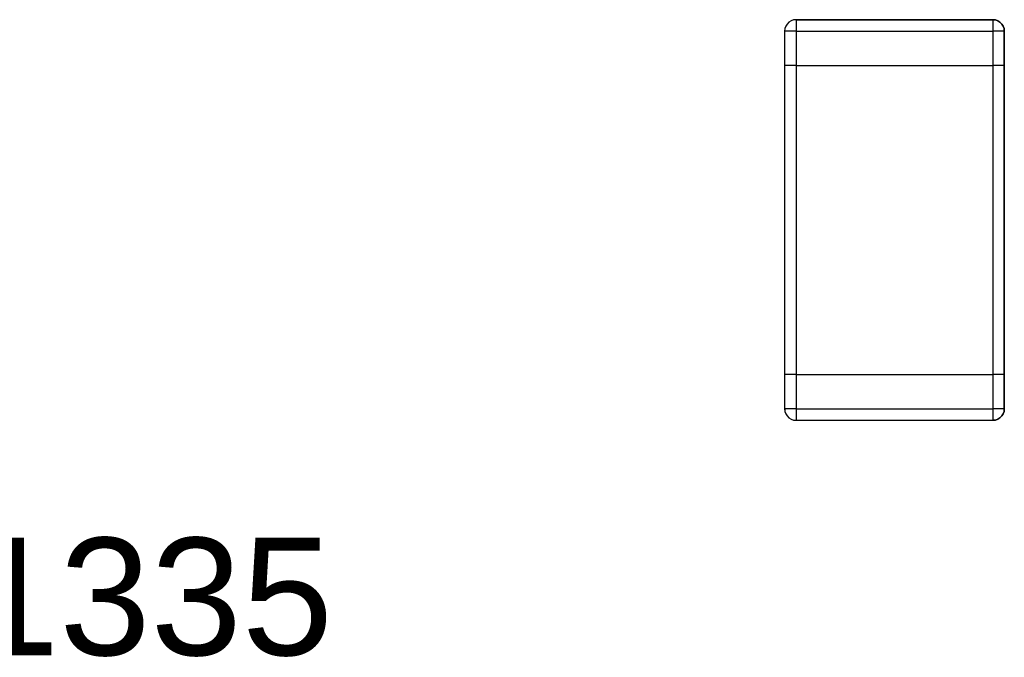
# Model space of a CAD drawing. Header units: inches. Extents: x 0 to 474, y -297 to 0.
# Tile 124 of 256: x 192.58 to 196.88, y -182.22 to -179.44. Entities that reach past the tile are written whole.
import ezdxf

# ---------------------------------------------------------------- set-up
doc = ezdxf.new("R2010")
doc.units = ezdxf.units.IN
doc.header["$MEASUREMENT"] = 0
doc.styles.add('Arial0', font='arial.ttf', dxfattribs={"height": 3.644212})

msp = doc.modelspace()

# ---------------------------------------------------------------- linework, layer by layer
at = {"color": 7, "true_color": 0xffffff}
for p, q in [((195.93, -179.464), (195.926, -179.475)), ((195.93, -179.464), (195.926, -179.475)), ((195.936, -179.455), (195.93, -179.464)), ((195.936, -179.455), (195.93, -179.464)), ((195.944, -179.447), (195.936, -179.455)), ((195.944, -179.447), (195.936, -179.455)), ((195.953, -179.441), (195.944, -179.447)), ((195.953, -179.441), (195.944, -179.447)), ((195.964, -179.437), (195.953, -179.441)), ((195.964, -179.437), (195.953, -179.441)), ((195.975, -179.436), (195.964, -179.437)), ((195.975, -179.436), (195.964, -179.437)), ((196.835, -179.436), (195.975, -179.436)), ((195.975, -179.436), (196.835, -179.436)), ((195.975, -179.436), (195.975, -179.437)), ((195.975, -179.437), (195.975, -179.441)), ((195.975, -179.441), (195.975, -179.447)), ((195.975, -179.447), (195.975, -179.455)), ((195.975, -179.455), (195.975, -179.464)), ((195.975, -179.464), (195.975, -179.475)), ((196.846, -179.437), (196.835, -179.436)), ((196.835, -179.436), (196.846, -179.437)), ((196.835, -179.436), (196.835, -179.437)), ((196.835, -179.437), (196.835, -179.441)), ((196.835, -179.441), (196.835, -179.447)), ((196.835, -179.447), (196.835, -179.455)), ((196.835, -179.455), (196.835, -179.464)), ((196.835, -179.464), (196.835, -179.475)), ((196.857, -179.441), (196.846, -179.437)), ((196.846, -179.437), (196.857, -179.441)), ((196.866, -179.447), (196.857, -179.441)), ((196.857, -179.441), (196.866, -179.447)), ((196.874, -179.455), (196.866, -179.447)), ((196.866, -179.447), (196.874, -179.455)), ((196.88, -179.464), (196.874, -179.455)), ((196.874, -179.455), (196.88, -179.464)), ((196.884, -179.475), (196.88, -179.464)), ((196.88, -179.464), (196.884, -179.475)), ((195.926, -179.475), (195.925, -179.486)), ((195.926, -179.475), (195.925, -179.486)), ((195.925, -179.486), (195.925, -179.636)), ((195.925, -179.486), (195.925, -179.636)), ((195.926, -179.486), (195.925, -179.486)), ((195.93, -179.486), (195.926, -179.486)), ((195.936, -179.486), (195.93, -179.486)), ((195.944, -179.486), (195.936, -179.486)), ((195.953, -179.486), (195.944, -179.486)), ((195.964, -179.486), (195.953, -179.486)), ((195.975, -179.486), (195.964, -179.486)), ((195.975, -179.475), (195.975, -179.486)), ((195.975, -179.486), (195.975, -179.636)), ((195.975, -179.486), (196.835, -179.486)), ((196.835, -179.475), (196.835, -179.486)), ((196.846, -179.486), (196.835, -179.486)), ((196.835, -179.486), (196.835, -179.636)), ((196.857, -179.486), (196.846, -179.486)), ((196.866, -179.486), (196.857, -179.486)), ((196.874, -179.486), (196.866, -179.486)), ((196.88, -179.486), (196.874, -179.486)), ((196.884, -179.486), (196.88, -179.486)), ((196.885, -179.486), (196.884, -179.475)), ((196.884, -179.475), (196.885, -179.486)), ((196.885, -179.486), (196.884, -179.486)), ((196.885, -179.636), (196.885, -179.486)), ((196.885, -179.486), (196.885, -179.636)), ((195.925, -179.636), (195.925, -180.986)), ((195.926, -179.636), (195.925, -179.636)), ((195.926, -179.636), (195.925, -179.636)), ((195.925, -179.636), (195.925, -180.986)), ((195.93, -179.636), (195.926, -179.636)), ((195.93, -179.636), (195.926, -179.636)), ((195.936, -179.636), (195.93, -179.636)), ((195.936, -179.636), (195.93, -179.636)), ((195.944, -179.636), (195.936, -179.636)), ((195.944, -179.636), (195.936, -179.636)), ((195.953, -179.636), (195.944, -179.636)), ((195.953, -179.636), (195.944, -179.636)), ((195.964, -179.636), (195.953, -179.636)), ((195.964, -179.636), (195.953, -179.636)), ((195.975, -179.636), (195.964, -179.636)), ((195.975, -179.636), (195.964, -179.636)), ((195.975, -179.636), (196.835, -179.636)), ((195.975, -179.636), (196.835, -179.636)), ((195.975, -179.636), (195.975, -180.986)), ((196.846, -179.636), (196.835, -179.636)), ((196.846, -179.636), (196.835, -179.636)), ((196.835, -179.636), (196.835, -180.986)), ((196.857, -179.636), (196.846, -179.636)), ((196.857, -179.636), (196.846, -179.636)), ((196.866, -179.636), (196.857, -179.636)), ((196.866, -179.636), (196.857, -179.636)), ((196.874, -179.636), (196.866, -179.636)), ((196.874, -179.636), (196.866, -179.636)), ((196.88, -179.636), (196.874, -179.636)), ((196.88, -179.636), (196.874, -179.636)), ((196.884, -179.636), (196.88, -179.636)), ((196.884, -179.636), (196.88, -179.636)), ((196.885, -179.636), (196.884, -179.636)), ((196.885, -179.636), (196.884, -179.636)), ((196.885, -180.986), (196.885, -179.636)), ((196.885, -179.636), (196.885, -180.986)), ((195.925, -180.986), (195.925, -181.136)), ((195.926, -180.986), (195.925, -180.986)), ((195.925, -180.986), (195.925, -181.136)), ((195.926, -180.986), (195.925, -180.986)), ((195.93, -180.986), (195.926, -180.986)), ((195.93, -180.986), (195.926, -180.986)), ((195.936, -180.986), (195.93, -180.986)), ((195.936, -180.986), (195.93, -180.986)), ((195.944, -180.986), (195.936, -180.986)), ((195.944, -180.986), (195.936, -180.986)), ((195.953, -180.986), (195.944, -180.986)), ((195.953, -180.986), (195.944, -180.986)), ((195.964, -180.986), (195.953, -180.986)), ((195.964, -180.986), (195.953, -180.986)), ((195.975, -180.986), (195.964, -180.986)), ((195.975, -180.986), (195.964, -180.986)), ((195.975, -180.986), (196.835, -180.986)), ((195.975, -180.986), (196.835, -180.986)), ((195.975, -180.986), (195.975, -181.136)), ((196.846, -180.986), (196.835, -180.986)), ((196.846, -180.986), (196.835, -180.986)), ((196.835, -180.986), (196.835, -181.136)), ((196.857, -180.986), (196.846, -180.986)), ((196.857, -180.986), (196.846, -180.986)), ((196.866, -180.986), (196.857, -180.986)), ((196.866, -180.986), (196.857, -180.986)), ((196.874, -180.986), (196.866, -180.986)), ((196.874, -180.986), (196.866, -180.986)), ((196.88, -180.986), (196.874, -180.986)), ((196.88, -180.986), (196.874, -180.986)), ((196.884, -180.986), (196.88, -180.986)), ((196.884, -180.986), (196.88, -180.986)), ((196.885, -180.986), (196.884, -180.986)), ((196.885, -180.986), (196.884, -180.986)), ((196.885, -181.136), (196.885, -180.986)), ((196.885, -180.986), (196.885, -181.136)), ((195.925, -181.136), (195.926, -181.136)), ((195.925, -181.136), (195.926, -181.147)), ((195.926, -181.136), (195.925, -181.136)), ((195.926, -181.136), (195.926, -181.147)), ((195.93, -181.136), (195.926, -181.136)), ((195.936, -181.136), (195.93, -181.136)), ((195.944, -181.136), (195.936, -181.136)), ((195.953, -181.136), (195.944, -181.136)), ((195.964, -181.136), (195.953, -181.136)), ((195.975, -181.136), (195.964, -181.136)), ((195.975, -181.136), (196.835, -181.136)), ((195.975, -181.136), (195.975, -181.147)), ((196.835, -181.136), (196.835, -181.147)), ((196.846, -181.136), (196.835, -181.136)), ((196.857, -181.136), (196.846, -181.136)), ((196.866, -181.136), (196.857, -181.136)), ((196.874, -181.136), (196.866, -181.136)), ((196.88, -181.136), (196.874, -181.136)), ((196.884, -181.136), (196.88, -181.136)), ((196.884, -181.147), (196.884, -181.136)), ((196.884, -181.136), (196.885, -181.136)), ((196.885, -181.136), (196.884, -181.147)), ((196.885, -181.136), (196.884, -181.136)), ((195.926, -181.147), (195.93, -181.158)), ((195.926, -181.147), (195.93, -181.158)), ((195.93, -181.158), (195.936, -181.167)), ((195.93, -181.158), (195.936, -181.167)), ((195.936, -181.167), (195.944, -181.175)), ((195.936, -181.167), (195.944, -181.175)), ((195.944, -181.175), (195.953, -181.181)), ((195.944, -181.175), (195.953, -181.181)), ((195.953, -181.181), (195.964, -181.185)), ((195.953, -181.181), (195.964, -181.185)), ((195.964, -181.185), (195.975, -181.186)), ((195.964, -181.185), (195.975, -181.186)), ((195.975, -181.147), (195.975, -181.158)), ((195.975, -181.158), (195.975, -181.167)), ((195.975, -181.167), (195.975, -181.175)), ((195.975, -181.175), (195.975, -181.181)), ((195.975, -181.181), (195.975, -181.185)), ((195.975, -181.185), (195.975, -181.186)), ((196.835, -181.147), (196.835, -181.158)), ((196.835, -181.158), (196.835, -181.167)), ((196.835, -181.167), (196.835, -181.175)), ((196.835, -181.175), (196.835, -181.181)), ((196.835, -181.181), (196.835, -181.185)), ((196.835, -181.186), (196.846, -181.185)), ((196.846, -181.185), (196.835, -181.186)), ((196.835, -181.185), (196.835, -181.186)), ((196.846, -181.185), (196.857, -181.181)), ((196.857, -181.181), (196.846, -181.185)), ((196.857, -181.181), (196.866, -181.175)), ((196.866, -181.175), (196.857, -181.181)), ((196.866, -181.175), (196.874, -181.167)), ((196.874, -181.167), (196.866, -181.175)), ((196.874, -181.167), (196.88, -181.158)), ((196.88, -181.158), (196.874, -181.167)), ((196.88, -181.158), (196.884, -181.147)), ((196.884, -181.147), (196.88, -181.158)), ((195.975, -181.186), (196.835, -181.186)), ((195.975, -181.186), (196.835, -181.186))]:
    msp.add_line(p, q, dxfattribs=at)
at = {"color": 18, "true_color": 0x000000}
for p, q in [((195.93, -179.464), (195.926, -179.475)), ((195.93, -179.464), (195.926, -179.475)), ((195.936, -179.455), (195.93, -179.464)), ((195.936, -179.455), (195.93, -179.464)), ((195.944, -179.447), (195.936, -179.455)), ((195.944, -179.447), (195.936, -179.455)), ((195.953, -179.441), (195.944, -179.447)), ((195.953, -179.441), (195.944, -179.447)), ((195.964, -179.437), (195.953, -179.441)), ((195.964, -179.437), (195.953, -179.441)), ((195.975, -179.436), (195.964, -179.437)), ((195.975, -179.436), (195.964, -179.437)), ((196.835, -179.436), (195.975, -179.436)), ((195.975, -179.436), (196.835, -179.436)), ((195.975, -179.436), (195.975, -179.437)), ((195.975, -179.437), (195.975, -179.441)), ((195.975, -179.441), (195.975, -179.447)), ((195.975, -179.447), (195.975, -179.455)), ((195.975, -179.455), (195.975, -179.464)), ((195.975, -179.464), (195.975, -179.475)), ((196.846, -179.437), (196.835, -179.436)), ((196.835, -179.436), (196.846, -179.437)), ((196.835, -179.436), (196.835, -179.437)), ((196.835, -179.437), (196.835, -179.441)), ((196.835, -179.441), (196.835, -179.447)), ((196.835, -179.447), (196.835, -179.455)), ((196.835, -179.455), (196.835, -179.464)), ((196.835, -179.464), (196.835, -179.475)), ((196.857, -179.441), (196.846, -179.437)), ((196.846, -179.437), (196.857, -179.441)), ((196.866, -179.447), (196.857, -179.441)), ((196.857, -179.441), (196.866, -179.447)), ((196.874, -179.455), (196.866, -179.447)), ((196.866, -179.447), (196.874, -179.455)), ((196.88, -179.464), (196.874, -179.455)), ((196.874, -179.455), (196.88, -179.464)), ((196.884, -179.475), (196.88, -179.464)), ((196.88, -179.464), (196.884, -179.475)), ((195.926, -179.475), (195.925, -179.486)), ((195.926, -179.475), (195.925, -179.486)), ((195.925, -179.486), (195.925, -179.636)), ((195.925, -179.486), (195.925, -179.636)), ((195.926, -179.486), (195.925, -179.486)), ((195.93, -179.486), (195.926, -179.486)), ((195.936, -179.486), (195.93, -179.486)), ((195.944, -179.486), (195.936, -179.486)), ((195.953, -179.486), (195.944, -179.486)), ((195.964, -179.486), (195.953, -179.486)), ((195.975, -179.486), (195.964, -179.486)), ((195.975, -179.475), (195.975, -179.486)), ((195.975, -179.486), (195.975, -179.636)), ((195.975, -179.486), (196.835, -179.486)), ((196.835, -179.475), (196.835, -179.486)), ((196.846, -179.486), (196.835, -179.486)), ((196.835, -179.486), (196.835, -179.636)), ((196.857, -179.486), (196.846, -179.486)), ((196.866, -179.486), (196.857, -179.486)), ((196.874, -179.486), (196.866, -179.486)), ((196.88, -179.486), (196.874, -179.486)), ((196.884, -179.486), (196.88, -179.486)), ((196.885, -179.486), (196.884, -179.475)), ((196.884, -179.475), (196.885, -179.486)), ((196.885, -179.486), (196.884, -179.486)), ((196.885, -179.636), (196.885, -179.486)), ((196.885, -179.486), (196.885, -179.636)), ((195.925, -179.636), (195.925, -180.986)), ((195.926, -179.636), (195.925, -179.636)), ((195.926, -179.636), (195.925, -179.636)), ((195.925, -179.636), (195.925, -180.986)), ((195.93, -179.636), (195.926, -179.636)), ((195.93, -179.636), (195.926, -179.636)), ((195.936, -179.636), (195.93, -179.636)), ((195.936, -179.636), (195.93, -179.636)), ((195.944, -179.636), (195.936, -179.636)), ((195.944, -179.636), (195.936, -179.636)), ((195.953, -179.636), (195.944, -179.636)), ((195.953, -179.636), (195.944, -179.636)), ((195.964, -179.636), (195.953, -179.636)), ((195.964, -179.636), (195.953, -179.636)), ((195.975, -179.636), (195.964, -179.636)), ((195.975, -179.636), (195.964, -179.636)), ((195.975, -179.636), (196.835, -179.636)), ((195.975, -179.636), (196.835, -179.636)), ((195.975, -179.636), (195.975, -180.986)), ((196.846, -179.636), (196.835, -179.636)), ((196.846, -179.636), (196.835, -179.636)), ((196.835, -179.636), (196.835, -180.986)), ((196.857, -179.636), (196.846, -179.636)), ((196.857, -179.636), (196.846, -179.636)), ((196.866, -179.636), (196.857, -179.636)), ((196.866, -179.636), (196.857, -179.636)), ((196.874, -179.636), (196.866, -179.636)), ((196.874, -179.636), (196.866, -179.636)), ((196.88, -179.636), (196.874, -179.636)), ((196.88, -179.636), (196.874, -179.636)), ((196.884, -179.636), (196.88, -179.636)), ((196.884, -179.636), (196.88, -179.636)), ((196.885, -179.636), (196.884, -179.636)), ((196.885, -179.636), (196.884, -179.636)), ((196.885, -180.986), (196.885, -179.636)), ((196.885, -179.636), (196.885, -180.986)), ((195.925, -180.986), (195.925, -181.136)), ((195.926, -180.986), (195.925, -180.986)), ((195.925, -180.986), (195.925, -181.136)), ((195.926, -180.986), (195.925, -180.986)), ((195.93, -180.986), (195.926, -180.986)), ((195.93, -180.986), (195.926, -180.986)), ((195.936, -180.986), (195.93, -180.986)), ((195.936, -180.986), (195.93, -180.986)), ((195.944, -180.986), (195.936, -180.986)), ((195.944, -180.986), (195.936, -180.986)), ((195.953, -180.986), (195.944, -180.986)), ((195.953, -180.986), (195.944, -180.986)), ((195.964, -180.986), (195.953, -180.986)), ((195.964, -180.986), (195.953, -180.986)), ((195.975, -180.986), (195.964, -180.986)), ((195.975, -180.986), (195.964, -180.986)), ((195.975, -180.986), (196.835, -180.986)), ((195.975, -180.986), (196.835, -180.986)), ((195.975, -180.986), (195.975, -181.136)), ((196.846, -180.986), (196.835, -180.986)), ((196.846, -180.986), (196.835, -180.986)), ((196.835, -180.986), (196.835, -181.136)), ((196.857, -180.986), (196.846, -180.986)), ((196.857, -180.986), (196.846, -180.986)), ((196.866, -180.986), (196.857, -180.986)), ((196.866, -180.986), (196.857, -180.986)), ((196.874, -180.986), (196.866, -180.986)), ((196.874, -180.986), (196.866, -180.986)), ((196.88, -180.986), (196.874, -180.986)), ((196.88, -180.986), (196.874, -180.986)), ((196.884, -180.986), (196.88, -180.986)), ((196.884, -180.986), (196.88, -180.986)), ((196.885, -180.986), (196.884, -180.986)), ((196.885, -180.986), (196.884, -180.986)), ((196.885, -181.136), (196.885, -180.986)), ((196.885, -180.986), (196.885, -181.136)), ((195.925, -181.136), (195.926, -181.136)), ((195.925, -181.136), (195.926, -181.147)), ((195.926, -181.136), (195.925, -181.136)), ((195.926, -181.136), (195.926, -181.147)), ((195.93, -181.136), (195.926, -181.136)), ((195.936, -181.136), (195.93, -181.136)), ((195.944, -181.136), (195.936, -181.136)), ((195.953, -181.136), (195.944, -181.136)), ((195.964, -181.136), (195.953, -181.136)), ((195.975, -181.136), (195.964, -181.136)), ((195.975, -181.136), (196.835, -181.136)), ((195.975, -181.136), (195.975, -181.147)), ((196.835, -181.136), (196.835, -181.147)), ((196.846, -181.136), (196.835, -181.136)), ((196.857, -181.136), (196.846, -181.136)), ((196.866, -181.136), (196.857, -181.136)), ((196.874, -181.136), (196.866, -181.136)), ((196.88, -181.136), (196.874, -181.136)), ((196.884, -181.136), (196.88, -181.136)), ((196.884, -181.147), (196.884, -181.136)), ((196.884, -181.136), (196.885, -181.136)), ((196.885, -181.136), (196.884, -181.147)), ((196.885, -181.136), (196.884, -181.136)), ((195.926, -181.147), (195.93, -181.158)), ((195.926, -181.147), (195.93, -181.158)), ((195.93, -181.158), (195.936, -181.167)), ((195.93, -181.158), (195.936, -181.167)), ((195.936, -181.167), (195.944, -181.175)), ((195.936, -181.167), (195.944, -181.175)), ((195.944, -181.175), (195.953, -181.181)), ((195.944, -181.175), (195.953, -181.181)), ((195.953, -181.181), (195.964, -181.185)), ((195.953, -181.181), (195.964, -181.185)), ((195.964, -181.185), (195.975, -181.186)), ((195.964, -181.185), (195.975, -181.186)), ((195.975, -181.147), (195.975, -181.158)), ((195.975, -181.158), (195.975, -181.167)), ((195.975, -181.167), (195.975, -181.175)), ((195.975, -181.175), (195.975, -181.181)), ((195.975, -181.181), (195.975, -181.185)), ((195.975, -181.185), (195.975, -181.186)), ((196.835, -181.147), (196.835, -181.158)), ((196.835, -181.158), (196.835, -181.167)), ((196.835, -181.167), (196.835, -181.175)), ((196.835, -181.175), (196.835, -181.181)), ((196.835, -181.181), (196.835, -181.185)), ((196.835, -181.186), (196.846, -181.185)), ((196.846, -181.185), (196.835, -181.186)), ((196.835, -181.185), (196.835, -181.186)), ((196.846, -181.185), (196.857, -181.181)), ((196.857, -181.181), (196.846, -181.185)), ((196.857, -181.181), (196.866, -181.175)), ((196.866, -181.175), (196.857, -181.181)), ((196.866, -181.175), (196.874, -181.167)), ((196.874, -181.167), (196.866, -181.175)), ((196.874, -181.167), (196.88, -181.158)), ((196.88, -181.158), (196.874, -181.167)), ((196.88, -181.158), (196.884, -181.147)), ((196.884, -181.147), (196.88, -181.158)), ((195.975, -181.186), (196.835, -181.186)), ((195.975, -181.186), (196.835, -181.186))]:
    msp.add_line(p, q, dxfattribs=at)

# ---------------------------------------------------------------- texts
at = {"color": 18, "true_color": 0x000000, "style": 'Arial0'}
msp.add_text('R1335', height=0.51293, dxfattribs=at).set_placement((191.8402, -182.2124))

doc.saveas('drawing.dxf')
